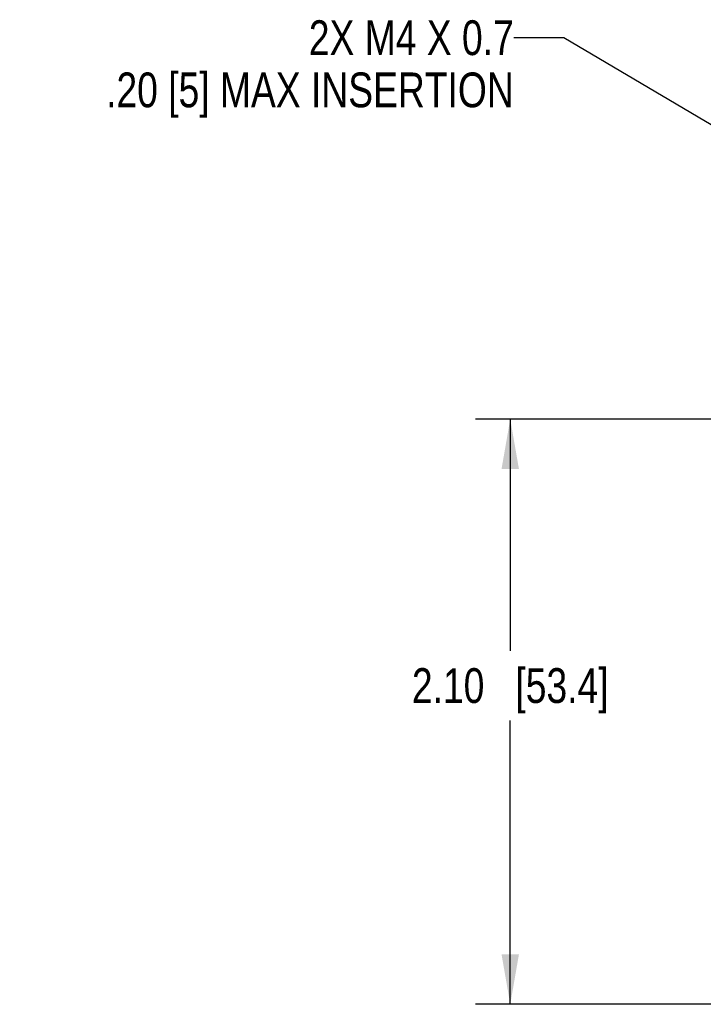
# Model space of a CAD drawing. Header units: inches. Extents: x 0 to 34, y 0 to 22.
# Tile 107 of 111: x 25.4 to 27.8, y 8.4 to 11.9. Entities that reach past the tile are written whole.
import ezdxf

# ---------------------------------------------------------------- set-up
doc = ezdxf.new("R2010")
doc.units = ezdxf.units.IN
doc.header["$LTSCALE"] = 1.87
doc.header["$MEASUREMENT"] = 0
doc.layers.get('0').update_dxf_attribs({"linetype": 'CONTINUOUS'})
doc.layers.add('DETAIL', color=7, linetype='CONTINUOUS')
doc.layers.add('DIMENSIONS', color=7, linetype='CONTINUOUS')
doc.styles.get("Standard").update_dxf_attribs({"font": 'txt', "width": 0.8})
doc.dimstyles.new('DIMSTYLE_1', dxfattribs={"dimtxt": 0.125, "dimasz": 0.18, "dimexe": 0.125, "dimexo": 0.0625, "dimgap": 0.0625, "dimtad": 0, "dimtih": 1, "dimtoh": 1, "dimzin": 4, "dimdsep": 46, "dimtxsty": 'STANDARD', "dimblk": '_FILLED', "dimblk1": '_FILLED', "dimblk2": '_FILLED', "dimcen": 0.09, "dimadec": 0, "dimazin": 0, "dimtp": 0.01, "dimtm": 0.01, "dimtfac": 1, "dimtofl": 0, "dimtmove": 0, "dimatfit": 3, "dimldrblk": '_FILLED', "dimfxl": 1, "dimtolj": 1, "dimtzin": 4, "dimarcsym": 0})
doc.dimstyles.get("Standard").update_dxf_attribs({"dimtxt": 0.125, "dimasz": 0.18, "dimexe": 0.125, "dimexo": 0.0625, "dimgap": 0.09, "dimtad": 0, "dimtih": 1, "dimtoh": 1, "dimdec": 3, "dimzin": 4, "dimdsep": 46, "dimtxsty": 'STANDARD', "dimblk": '_FILLED', "dimblk1": '_FILLED', "dimblk2": '_FILLED', "dimcen": 0.09, "dimadec": 0, "dimazin": 0, "dimtol": 1, "dimtp": 0.01, "dimtm": 0.01, "dimtfac": 1, "dimtdec": 3, "dimtofl": 0, "dimtmove": 0, "dimatfit": 3, "dimldrblk": '_FILLED', "dimfxl": 1, "dimtolj": 1, "dimtzin": 4, "dimarcsym": 0})

# ---------------------------------------------------------------- blocks, each defined once
blk = doc.blocks.new('_FILLED')
at = {"color": 0, "linetype": 'BYBLOCK'}
blk.add_solid([(0, 0), (-1, 0.174), (-1, -0.174)], dxfattribs=at)
blk = doc.blocks.new('*D5')
at = {"layer": 'DIMENSIONS', "color": 2, "linetype": 'CONTINUOUS'}
for p, q in [((29.2709, 10.5036), (27.0289, 10.5036)), ((27.1539, 10.5036), (27.1539, 9.6708)), ((27.1539, 8.4004), (27.1539, 9.4208)), ((28.031, 8.4004), (27.0289, 8.4004))]:
    blk.add_line(p, q, dxfattribs=at)
at = {"layer": 'DIMENSIONS', "color": 2, "linetype": 'CONTINUOUS', "xscale": 0.18, "yscale": 0.18, "zscale": 0.18}
for p, rotation in [((27.1539, 10.5036), 90), ((27.1539, 8.4004), 270)]:
    blk.add_blockref('_FILLED', p, dxfattribs=dict(at, rotation=rotation))
at = {"layer": 'DIMENSIONS', "color": 2, "linetype": 'CONTINUOUS', "insert": (27.1539, 9.6083), "char_height": 0.125, "width": 1.125, "attachment_point": 2, "line_spacing_factor": 0.9}
blk.add_mtext('2.10{\\Ftxt.shx;\\W1.000000;\\H0.125000; }[53.4]', dxfattribs=at)

msp = doc.modelspace()

# ---------------------------------------------------------------- texts
at = {"layer": 'DETAIL', "color": 2, "linetype": 'CONTINUOUS', "insert": (27.1665, 11.9365), "char_height": 0.125, "width": 2.1, "attachment_point": 3, "line_spacing_factor": 0.9}
msp.add_mtext('2X M4 X 0.7\\P.20 [5] MAX INSERTION', dxfattribs=at)

# ---------------------------------------------------------------- dimensions: what is measured, and where the dimension line sits
at = {"layer": 'DIMENSIONS', "color": 2, "linetype": 'CONTINUOUS'}
dim = msp.add_linear_dim(base=(27.1539, 10.5036), p1=(28.0935, 8.4004), p2=(29.3334, 10.5036), angle=90, dimstyle='DIMSTYLE_1', dxfattribs=at)
dim.commit()
dim.dimension.update_dxf_attribs({"geometry": '*D5', "text_midpoint": (27.1539, 9.5458), "dimtype": 160})

# ---------------------------------------------------------------- leaders
at = {"layer": 'DETAIL', "color": 2, "linetype": 'CONTINUOUS'}
msp.add_leader([(29.588, 10.5446), (27.3465, 11.874), (27.1665, 11.874)], dimstyle='STANDARD', override={"dimtad": 0}, dxfattribs=at)

doc.saveas('drawing.dxf')
